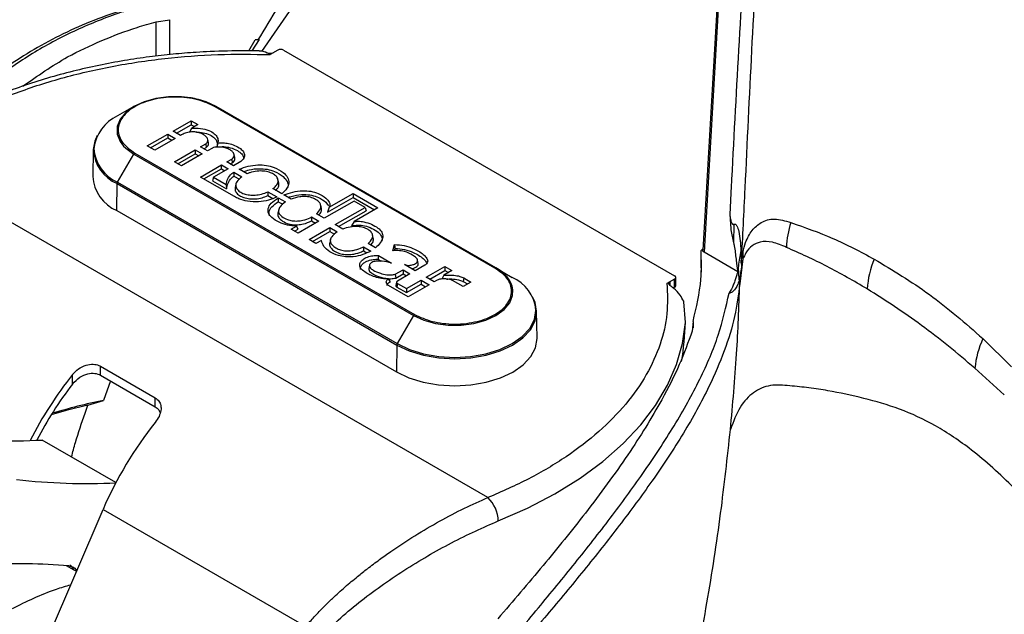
# Model space of a CAD drawing. Header units: millimetres. Extents: x 1 to 419, y 2 to 295.
# Tile 36 of 60: x 158 to 182, y 70 to 85. Entities that reach past the tile are written whole.
import ezdxf

# ---------------------------------------------------------------- set-up
doc = ezdxf.new("R2010")
doc.units = ezdxf.units.MM

msp = doc.modelspace()

# ---------------------------------------------------------------- linework, layer by layer
at = {"color": 7, "linetype": 'Continuous', "lineweight": 25}
for p, q in [((164.3543, 83.77), (169.3667, 91.0343)), ((175.5424, 87.4174), (175.0528, 78.9455)), ((175.5808, 87.4549), (175.0858, 78.8902)), ((161.786, 84.4891), (162.1169, 84.539)), ((161.786, 83.6534), (161.786, 84.4891)), ((162.1169, 83.6911), (162.1169, 84.539)), ((164.0342, 83.7832), (164.1869, 84.0475)), ((164.2829, 84.0556), (164.1088, 83.7823)), ((164.2829, 84.0556), (164.2643, 84.0475)), ((164.2906, 83.78), (163.9425, 83.7844)), ((164.7362, 83.7993), (164.5523, 83.6932)), ((164.8776, 83.7993), (174.3682, 78.3205)), ((161.245, 82.4284), (160.8512, 82.2009)), ((170.009, 78.5072), (163.2208, 82.426)), ((170.034, 78.5097), (163.2458, 82.4284)), ((162.1982, 81.8344), (162.6333, 82.0856)), ((162.2814, 81.7864), (162.6333, 81.9895)), ((162.6333, 82.0856), (162.799, 81.9899)), ((162.6333, 82.0856), (162.6333, 81.9895)), ((162.6333, 81.9895), (162.7158, 81.9419)), ((162.799, 81.9899), (162.6437, 81.9003)), ((161.5698, 81.4728), (162.0708, 81.7621)), ((162.0708, 81.7621), (162.2516, 81.6577)), ((162.0708, 81.7621), (162.0708, 81.666)), ((162.379, 81.73), (162.1982, 81.8344)), ((162.6437, 81.9003), (162.5939, 81.8042)), ((161.653, 81.4248), (162.0708, 81.666)), ((162.2516, 81.6577), (161.7506, 81.3685)), ((162.0708, 81.666), (162.1684, 81.6096)), ((162.8634, 81.4504), (162.9889, 81.5228)), ((162.9889, 81.5228), (163.0015, 81.434)), ((163.0547, 81.5515), (163.0373, 81.6318)), ((163.2841, 81.543), (163.2628, 81.4479)), ((160.2595, 81.3823), (160.2456, 80.734)), ((160.8514, 80.5915), (161.2451, 81.2735)), ((161.2451, 81.2735), (168.0334, 77.3548)), ((161.2701, 81.2999), (168.0584, 77.3812)), ((161.7506, 81.3685), (161.5698, 81.4728)), ((162.2297, 81.0847), (162.7369, 81.3775)), ((162.3129, 81.0367), (162.7369, 81.2815)), ((162.9049, 81.2806), (162.3976, 80.9878)), ((162.7369, 81.3775), (162.9049, 81.2806)), ((162.7369, 81.3775), (162.7369, 81.2815)), ((162.7369, 81.2815), (162.8217, 81.2325)), ((163.0314, 81.3534), (162.8634, 81.4504)), ((162.9466, 81.4023), (163.0015, 81.434)), ((163.1503, 81.422), (163.0314, 81.3534)), ((163.6947, 81.1885), (163.6772, 81.2689)), ((169.8383, 72.9333), (155.5457, 81.1843)), ((162.3976, 80.9878), (162.2297, 81.0847)), ((163.4984, 81.0838), (163.6213, 81.1547)), ((163.6606, 80.9902), (163.4984, 81.0838)), ((163.5816, 81.0357), (163.6337, 81.0658)), ((163.6213, 81.1547), (163.6337, 81.0658)), ((163.8443, 81.0962), (163.6606, 80.9902)), ((162.8638, 80.7186), (163.3711, 81.0114)), ((162.947, 80.6706), (163.3711, 80.9154)), ((163.5332, 80.9178), (163.1749, 80.711)), ((163.3711, 81.0114), (163.5332, 80.9178)), ((163.3711, 80.9154), (163.3711, 81.0114)), ((163.3711, 80.9154), (163.45, 80.8698)), ((163.6722, 80.8376), (163.8677, 80.7247)), ((163.9934, 80.798), (163.8019, 80.9086)), ((160.8312, 79.9034), (160.841, 80.5574)), ((160.841, 80.5574), (167.6293, 76.6386)), ((160.8514, 80.5915), (167.6396, 76.6728)), ((163.6859, 80.2441), (162.8638, 80.7186)), ((163.1749, 80.711), (163.15, 80.6293)), ((163.15, 80.6293), (163.4961, 80.4295)), ((163.1749, 80.711), (163.4819, 80.5338)), ((163.6734, 80.7409), (163.8064, 80.6641)), ((163.7213, 80.5478), (163.7038, 80.4675)), ((164.7602, 80.5761), (164.7427, 80.6565)), ((163.4819, 80.5338), (163.4961, 80.4295)), ((164.4972, 80.3613), (164.7174, 80.2342)), ((164.837, 80.311), (164.621, 80.4357)), ((165.9879, 79.9824), (166.5676, 80.317)), ((166.5676, 80.317), (167.1695, 79.9696)), ((166.5676, 80.317), (166.5676, 80.221)), ((164.4964, 80.2658), (164.6167, 80.1963)), ((164.7513, 80.2146), (164.9241, 80.1149)), ((164.7514, 80.1185), (164.8598, 80.056)), ((165.0632, 80.1805), (164.8869, 80.2822)), ((166.5888, 80.1358), (165.8647, 79.7178)), ((165.9446, 79.8613), (166.5676, 80.221)), ((166.5676, 80.221), (167.0863, 79.9215)), ((166.8557, 79.9816), (166.5888, 80.1358)), ((160.8312, 79.9034), (167.6195, 75.9846)), ((164.7606, 79.9242), (164.7432, 79.8438)), ((165.8647, 79.7178), (165.6783, 79.8254)), ((165.7969, 79.9544), (165.7794, 80.035)), ((165.9879, 79.9824), (165.9446, 79.8613)), ((166.1317, 79.5636), (166.8557, 79.9816)), ((166.2149, 79.5156), (166.8807, 79.9)), ((167.1695, 79.9696), (166.5904, 79.6353)), ((166.8557, 79.9816), (166.8807, 79.9)), ((165.7382, 79.6449), (165.2309, 79.3521)), ((165.5591, 79.6523), (165.655, 79.5969)), ((165.56, 79.7478), (165.7382, 79.6449)), ((166.5904, 79.6353), (166.5266, 79.5312)), ((165.0636, 79.4487), (165.1949, 79.5245)), ((165.2309, 79.3521), (165.0636, 79.4487)), ((165.1468, 79.4007), (165.2355, 79.452)), ((165.2355, 79.452), (165.1949, 79.5245)), ((165.4981, 79.1979), (166.0053, 79.4907)), ((165.5813, 79.1499), (166.0053, 79.3947)), ((166.0053, 79.4907), (166.183, 79.3881)), ((166.0053, 79.4907), (166.0053, 79.3947)), ((166.0053, 79.3947), (166.1171, 79.3301)), ((166.3181, 79.456), (166.1317, 79.5636)), ((175.8067, 79.5711), (175.7986, 79.1243)), ((165.6655, 79.1013), (165.4981, 79.1979)), ((165.7963, 79.1769), (165.6655, 79.1013)), ((166.0155, 79.2011), (165.998, 79.1207)), ((167.0576, 79.2317), (167.0401, 79.3122)), ((166.818, 78.9255), (166.8992, 78.8786)), ((166.8191, 79.0209), (166.9929, 78.9206)), ((167.108, 79), (166.9328, 79.1012)), ((167.5346, 78.9297), (167.5688, 79.0781)), ((167.5714, 78.9303), (167.5842, 78.9859)), ((175.9023, 78.4189), (175.0858, 78.8902)), ((175.9862, 78.6814), (176.0237, 78.8929)), ((167.1738, 78.7201), (167.2501, 78.6761)), ((167.1816, 78.8117), (167.4994, 78.6282)), ((168.1473, 78.6196), (168.1298, 78.7)), ((176.0284, 78.7286), (175.9508, 78.1287)), ((176.0284, 78.7286), (175.9954, 78.5401)), ((166.9649, 78.5788), (166.9474, 78.4984)), ((167.5895, 78.3562), (167.7801, 78.4662)), ((167.7801, 78.4662), (167.9474, 78.3696)), ((167.7801, 78.4662), (167.7801, 78.3701)), ((168.0738, 78.4425), (167.8169, 78.5908)), ((168.3111, 78.5795), (168.0738, 78.4425)), ((168.343, 78.2871), (168.7939, 78.5474)), ((168.4262, 78.239), (168.7939, 78.4513)), ((168.9662, 78.4479), (168.7672, 78.333)), ((168.7939, 78.5474), (168.9662, 78.4479)), ((168.7939, 78.5474), (168.7939, 78.4513)), ((168.7939, 78.4513), (168.883, 78.3999)), ((170.034, 78.5097), (170.4277, 78.2823)), ((167.4763, 78.1767), (167.4267, 78.2443)), ((167.5895, 78.3562), (167.6, 78.2662)), ((167.6, 78.2662), (167.7801, 78.3701)), ((167.6201, 78.1656), (167.6025, 78.085)), ((167.9474, 78.3696), (167.6405, 78.1924)), ((167.7801, 78.3701), (167.8642, 78.3215)), ((167.8604, 78.0087), (168.2165, 78.2143)), ((168.2165, 78.2143), (168.4091, 78.1031)), ((168.2165, 78.2143), (168.2165, 78.1182)), ((168.5354, 78.176), (168.343, 78.2871)), ((168.5882, 78.2065), (168.5354, 78.176)), ((168.7672, 78.333), (168.719, 78.2379)), ((169.2348, 78.0604), (168.9815, 78.2066)), ((169.4227, 78.1688), (169.2348, 78.0604)), ((169.2512, 78.2678), (169.2387, 78.179)), ((169.2387, 78.179), (169.3395, 78.1208)), ((169.2512, 78.2678), (169.4227, 78.1688)), ((174.3682, 78.2389), (174.1844, 78.1328)), ((174.1844, 78.1328), (174.2551, 78.1683)), ((174.2551, 78.1683), (174.2551, 78.0878)), ((174.3682, 78.0429), (174.3682, 78.2389)), ((174.3975, 78.0837), (174.3975, 78.2797)), ((167.9018, 77.8102), (167.4261, 78.0849)), ((167.6409, 78.1355), (167.6284, 78.0466)), ((167.6284, 78.0466), (167.8604, 77.9127)), ((167.6409, 78.1355), (167.8604, 78.0087)), ((167.8604, 77.9127), (168.2165, 78.1182)), ((167.8604, 78.0087), (167.8604, 77.9127)), ((168.4091, 78.1031), (167.9018, 77.8102)), ((168.2165, 78.1182), (168.3259, 78.055)), ((174.3682, 78.0429), (174.3359, 78.0243)), ((174.5961, 77.6859), (174.5925, 77.7012)), ((174.6349, 77.1879), (174.5961, 77.6859)), ((171.0335, 76.8153), (171.0197, 77.4635)), ((168.0334, 77.3548), (167.6396, 76.6728)), ((174.8165, 77.2077), (174.7966, 76.9782)), ((174.8165, 77.2077), (174.8165, 77.0558)), ((181.8542, 76.7938), (182.5506, 76.1083)), ((167.6293, 76.6386), (167.6195, 75.9846)), ((160.4353, 76.1234), (161.7646, 75.356)), ((160.4353, 75.9069), (160.4353, 76.1234)), ((182.3722, 75.4295), (181.6602, 76.0753)), ((159.7564, 75.6914), (159.7564, 75.9202)), ((160.4353, 75.9069), (161.7646, 75.1395)), ((160.6774, 75.7671), (160.5072, 75.2952)), ((160.1299, 75.1799), (160.5072, 75.2952)), ((161.7646, 75.1395), (161.7646, 75.356)), ((160.8102, 73.2991), (159.0213, 74.3318)), ((157.5018, 65.6724), (160.4979, 72.6452)), ((160.4979, 72.6452), (165.4172, 69.8053)), ((159.6047, 71.2845), (159.7906, 71.1772)), ((159.7906, 71.1772), (159.8554, 71.1498))]:
    msp.add_line(p, q, dxfattribs=at)
at = {"color": 7, "linetype": 'Continuous', "lineweight": 25, "flags": 128}
for points in [[(162.2464, 82.6676), (162.0871, 82.6625), (161.7782, 82.6218), (161.4928, 82.5425), (161.2451, 82.4284), (161.0476, 82.2855), (160.9102, 82.1207), (160.8397, 81.9424), (160.8397, 81.7595), (160.9102, 81.5813), (160.9961, 81.4679)], [(163.2458, 82.4284), (162.9981, 82.5425), (162.8166, 82.5981)], [(160.358, 81.725), (160.2975, 81.5918), (160.2595, 81.3829)], [(160.9961, 81.4679), (161.0476, 81.4165), (161.2451, 81.2735)], [(168.0334, 77.3548), (168.281, 77.2407), (168.5665, 77.1614), (168.8753, 77.1207), (169.1921, 77.1207), (169.5009, 77.1614), (169.7863, 77.2407), (170.034, 77.3548), (170.2315, 77.4977), (170.3689, 77.6625), (170.4394, 77.8408), (170.446, 77.9788)], [(171.0197, 77.4632), (170.9817, 77.6731), (170.9211, 77.8063)], [(167.6293, 76.6386), (167.9302, 76.496), (168.2736, 76.3901), (168.6462, 76.3248), (169.0337, 76.3028), (169.4212, 76.3248), (169.7937, 76.3901), (170.1371, 76.496), (170.4381, 76.6386), (170.6851, 76.8124), (170.8686, 77.0106), (170.9817, 77.2257), (171.0198, 77.4494), (171.0197, 77.4632)], [(167.6396, 76.6728), (167.9384, 76.5312), (168.2792, 76.426), (168.6491, 76.3613), (169.0337, 76.3394), (169.4183, 76.3613), (169.7881, 76.426), (170.129, 76.5312), (170.4277, 76.6728), (170.6729, 76.8452), (170.8551, 77.042), (170.9673, 77.2555), (171.0052, 77.4775), (171.0051, 77.4905)], [(170.0912, 72.3662), (170.8018, 72.6807), (171.4645, 73.0283), (172.0744, 73.4068), (172.6274, 73.8134), (173.1196, 74.2452), (173.5475, 74.6993), (173.9081, 75.1724), (174.1989, 75.6613), (174.4179, 76.1626), (174.5636, 76.6726), (174.6349, 77.1879)], [(167.6195, 75.9846), (167.9223, 75.8411), (168.2678, 75.7345), (168.6427, 75.6687), (169.0326, 75.6464), (169.4225, 75.6685), (169.7975, 75.734), (170.1432, 75.8404), (170.4463, 75.9837), (170.6952, 76.1584), (170.8804, 76.3577), (170.9946, 76.574), (171.0337, 76.7991), (171.0335, 76.8153)], [(160.1299, 75.1799), (159.6021, 75.0455), (159.237, 74.9408)]]:
    msp.add_lwpolyline(points, dxfattribs=at)
at = {"color": 7, "linetype": 'Continuous', "lineweight": 25}
for centre, radius, start, end in [((164.2241, 65.3394), 18.7081, 89.87676, 90.1138), ((164.8069, 83.6629), 0.1537, 62.60967, 117.39033), ((163.2354, 82.4055), 0.0251, 65.68605, 125.61817), ((161.2647, 81.293), 0.9976, 114.48645, 173.16042), ((161.2308, 81.4496), 0.9736, 183.92851, 246.40214), ((161.238, 81.4769), 0.9661, 183.85849, 246.40843), ((161.3083, 81.2387), 0.0721, 121.95467, 151.14439), ((161.2238, 80.8019), 0.9806, 183.97137, 246.39828), ((160.9137, 80.554), 0.0727, 148.93442, 177.32698), ((179.2798, 78.9388), 2.1951, 162.09191, 178.1527), ((177.5288, 78.8531), 1.5056, 178.48317, 184.74386), ((177.1103, 78.6839), 1.1242, 180.13027, 187.35217), ((181.2222, 77.8739), 2.1807, 157.00214, 176.64843), ((170.0236, 78.4868), 0.0251, 65.68605, 125.61817), ((169.7432, 77.8587), 0.713, 9.69573, 65.9323), ((170.0151, 77.3751), 0.9967, 6.64993, 65.54158), ((174.3527, 78.2797), 0.0437, 290.78342, 69.21658), ((174.3475, 78.0887), 0.0503, 294.37466, 354.3052), ((168.0965, 77.3199), 0.0721, 121.95467, 151.14439), ((183.7726, 75.8902), 2.1205, 154.77886, 174.99223), ((167.7019, 76.6352), 0.0727, 148.93442, 177.32698), ((166.9983, 70.1486), 9.2605, 141.44591, 153.22549), ((166.7854, 70.2713), 8.8761, 142.36345, 152.81893), ((163.7404, 59.8674), 15.7629, 101.83637, 106.50659), ((169.0249, 68.9771), 9.2824, 141.45777, 156.72366), ((158.282, 88.6101), 14.2974, 263.24642, 272.96395), ((160.078, 87.5733), 14.2974, 263.24642, 272.96395), ((169.283, 72.3458), 0.8084, 1.44102, 46.61413), ((158.3232, 52.0601), 19.267, 86.01055, 91.98443), ((159.5637, 71.0791), 0.2472, 23.37889, 59.12051)]:
    msp.add_arc(centre, radius, start, end, dxfattribs=at)
for centre, major_axis, ratio, start_param, end_param in [((164.2241, 101.0838), (8.4136, 24.3719), 0.2778358, 4.0384441, 4.0834924), ((179.6978, 62.4364), (2.1768, 19.0708), 0.6036338, 0.5944189, 0.5984302), ((164.2241, 101.0838), (-7.9623, 33.2546), 0.2194204, 3.9109488, 3.9321777), ((163.9425, 74.4685), (9.4499, 7.0504), 0.7118719, 5.656904, 5.7571372)]:
    msp.add_ellipse(centre, major_axis=major_axis, ratio=ratio, start_param=start_param, end_param=end_param, dxfattribs=at)
for points, knots in [([(201.0686, 52.2288), (200.8958, 52.4206), (200.0233, 53.3885), (198.6843, 54.8712), (197.1386, 56.6302), (195.9502, 58.046), (194.8743, 59.4032), (193.8796, 60.7613), (192.8761, 62.2258), (191.8971, 63.7573), (190.9387, 65.3736), (190.0331, 67.0245), (189.1806, 68.7094), (188.3818, 70.4274), (187.6371, 72.1777), (186.9476, 73.9579), (186.3368, 75.6969), (185.8, 77.4004), (185.3928, 78.8794), (185.0943, 80.0988), (184.894, 81.1091), (184.7043, 82.0687), (184.4974, 82.9639), (184.2741, 83.7399), (184.0172, 84.4417), (183.721, 85.0969), (183.3683, 85.7421), (182.9588, 86.3593), (182.5072, 86.9267), (182.0138, 87.438), (181.5822, 87.8246), (181.3017, 88.0203), (181.2123, 88.0828)], [0, 0, 0, 0, 0.0182762, 0.0922426, 0.1420131, 0.1862412, 0.2259246, 0.2683467, 0.309812, 0.3555448, 0.4013283, 0.4471552, 0.4930143, 0.5388944, 0.5847846, 0.6306707, 0.6765321, 0.7166616, 0.7591198, 0.7864077, 0.809216, 0.8332095, 0.8542041, 0.8721479, 0.8882366, 0.9045904, 0.9225062, 0.9402373, 0.9577379, 0.9749962, 0.9920245, 1, 1, 1, 1]), ([(175.715, 79.7615), (175.727, 79.9931), (175.7969, 81.3413), (175.9244, 83.8061), (176.0646, 86.0363), (176.1346, 87.1514)], [0, 0, 0, 0, 0.0939633, 0.5469784, 1, 1, 1, 1]), ([(176.4204, 87.1353), (176.3575, 86.0214), (176.2316, 83.7932), (176.1017, 80.9739), (176.0159, 79.2702), (175.9862, 78.6814)], [0, 0, 0, 0, 0.3954425, 0.7910482, 1, 1, 1, 1]), ([(201.1374, 51.3149), (201.1374, 51.3149), (200.4555, 52.1347), (199.084, 53.7786), (197.0559, 56.2656), (195.1083, 58.7824), (193.2946, 61.3468), (191.6519, 63.9577), (190.148, 66.6048), (188.7791, 69.2773), (187.5203, 72.0004), (186.3439, 74.78), (185.4799, 77.1081), (184.955, 78.9702), (184.6394, 80.2771), (184.3083, 81.5566), (183.9159, 82.7683), (183.3892, 83.8954), (182.6859, 84.8835), (181.82, 85.726), (180.8153, 86.3779), (179.6821, 86.8237), (178.4486, 87.0781), (177.3563, 87.1633), (176.6604, 87.1425), (176.4204, 87.1353)], [0, 0, 0, 0, 0.00000017, 0.06440234, 0.1288183, 0.19320626, 0.25757027, 0.32260702, 0.38767605, 0.45275745, 0.51781108, 0.58508327, 0.65233997, 0.68095634, 0.70964489, 0.73829232, 0.76682657, 0.79531326, 0.82668711, 0.85814497, 0.88951663, 0.92080792, 0.95218191, 0.98351434, 1, 1, 1, 1]), ([(163.0988, 85.2359), (163.017, 85.227), (162.6619, 85.1885), (162.0411, 85.0655), (161.2429, 84.8648), (160.4645, 84.6046), (159.7125, 84.2909), (158.9937, 83.9238), (158.3133, 83.5065), (157.679, 83.0397), (157.1267, 82.5717), (156.8053, 82.2418), (156.6646, 82.0974)], [0, 0, 0, 0, 0.0334242, 0.1449998, 0.2569562, 0.3688503, 0.4802968, 0.5909915, 0.7007206, 0.8093049, 0.91652, 1, 1, 1, 1]), ([(163.0536, 85.1962), (162.4981, 85.1013), (161.5616, 84.9413), (160.3064, 84.502), (159.2659, 84.0184), (158.2451, 83.3872), (157.462, 82.7926), (157.0484, 82.3594), (156.9366, 82.2424)], [0, 0, 0, 0, 0.2411953, 0.4066555, 0.5726508, 0.7381232, 0.9292666, 1, 1, 1, 1]), ([(158.5519, 82.9268), (158.9064, 83.1745), (159.5102, 83.5965), (160.4596, 84.0409), (161.1827, 84.3158), (161.6323, 84.4449), (161.786, 84.4891)], [0, 0, 0, 0, 0.3606215, 0.6143861, 0.8681497, 1, 1, 1, 1]), ([(163.9425, 83.7844), (163.6604, 83.7808), (163.2647, 83.7758), (162.6832, 83.7425), (162.1904, 83.7027), (161.6087, 83.6365), (161.0063, 83.5469), (160.387, 83.4313), (159.7628, 83.2892), (159.1418, 83.1204), (158.5307, 82.9251), (157.9354, 82.7039), (157.3605, 82.4574), (156.8107, 82.1864), (156.2884, 81.8923), (155.8014, 81.5741), (155.4612, 81.3301), (155.2965, 81.187), (155.2694, 81.1634)], [0, 0, 0, 0, 0.083711, 0.1174493, 0.1733952, 0.2313161, 0.2932795, 0.3577503, 0.4241105, 0.4918707, 0.5606883, 0.6303161, 0.7005746, 0.771334, 0.8425018, 0.9140144, 0.9858303, 1, 1, 1, 1]), ([(155.5457, 81.1843), (155.801, 81.3791), (156.3181, 81.7734), (157.2569, 82.2934), (158.3112, 82.752), (159.4712, 83.13), (160.7057, 83.419), (161.9836, 83.61), (163.2729, 83.7107), (164.1293, 83.699), (164.5523, 83.6932)], [0, 0, 0, 0, 0.1214479, 0.2458902, 0.3724121, 0.5, 0.6275879, 0.7541098, 0.8785521, 1, 1, 1, 1]), ([(164.4816, 83.7299), (164.4299, 83.7524), (164.3623, 83.7817), (164.3041, 83.7767), (164.2905, 83.7755)], [0, 0, 0, 0, 0.7666009, 1, 1, 1, 1]), ([(164.6231, 83.7288), (164.6145, 83.7257), (164.5973, 83.7194), (164.5643, 83.7149), (164.5306, 83.7159), (164.5018, 83.7216), (164.4875, 83.7275), (164.4816, 83.7299)], [0, 0, 0, 0, 0.2122081, 0.4243868, 0.6372097, 0.8505412, 1, 1, 1, 1]), ([(163.2208, 82.426), (163.085, 82.4893), (162.8763, 82.5867), (162.5275, 82.6476), (162.2456, 82.665), (161.9627, 82.6479), (161.6178, 82.5848), (161.2466, 82.4396), (160.995, 82.2253), (160.8857, 82.0262), (160.8561, 81.8628), (160.8863, 81.7001), (160.9918, 81.4988), (161.1605, 81.3783), (161.2701, 81.2999)], [0, 0, 0, 0, 0.1197284, 0.1841803, 0.25, 0.3158197, 0.3802716, 0.5, 0.6197284, 0.6841803, 0.75, 0.8158197, 0.8802716, 1, 1, 1, 1]), ([(162.8126, 82.5976), (162.7806, 82.606), (162.6962, 82.6282), (162.5073, 82.6585), (162.3477, 82.6645), (162.2455, 82.6684)], [0, 0, 0, 0, 0.1799681, 0.4748952, 1, 1, 1, 1]), ([(162.9889, 81.5228), (163.0016, 81.5325), (163.0294, 81.5537), (163.044, 81.6006), (163.0348, 81.6553), (162.9901, 81.7137), (162.9116, 81.7659), (162.8089, 81.8025), (162.6952, 81.8194), (162.5762, 81.8098), (162.4674, 81.7779), (162.4063, 81.7448), (162.379, 81.73)], [0, 0, 0, 0, 0.0587587, 0.1291111, 0.2266957, 0.3255503, 0.436993, 0.56104, 0.661763, 0.7630099, 0.8943749, 1, 1, 1, 1]), ([(162.6437, 81.9003), (162.7173, 81.9023), (162.8648, 81.9064), (163.0631, 81.8561), (163.2042, 81.7765), (163.2779, 81.6804), (163.2953, 81.6007), (163.2864, 81.555), (163.2841, 81.543)], [0, 0, 0, 0, 0.2107853, 0.422568, 0.604711, 0.7695894, 0.9397037, 1, 1, 1, 1]), ([(162.7619, 81.8062), (162.7879, 81.8072), (162.875, 81.8106), (163.0166, 81.7757), (163.1603, 81.7116), (163.2454, 81.6224), (163.2773, 81.5435), (163.2693, 81.4974), (163.2667, 81.4828)], [0, 0, 0, 0, 0.0906471, 0.3044199, 0.518571, 0.7190468, 0.9110983, 1, 1, 1, 1]), ([(163.0015, 81.434), (163.0142, 81.4435), (163.043, 81.4648), (163.0608, 81.5069), (163.0544, 81.5366), (163.0511, 81.5513)], [0, 0, 0, 0, 0.2860841, 0.6441259, 1, 1, 1, 1]), ([(163.2841, 81.543), (163.3251, 81.5464), (163.4122, 81.5535), (163.5537, 81.5344), (163.701, 81.4875), (163.8285, 81.4184), (163.9149, 81.3317), (163.9368, 81.2418), (163.913, 81.1592), (163.8653, 81.1154), (163.8443, 81.0962)], [0, 0, 0, 0, 0.1025713, 0.217839, 0.3542965, 0.5182676, 0.6478956, 0.7780539, 0.9027382, 1, 1, 1, 1]), ([(163.6213, 81.1547), (163.6342, 81.1641), (163.6641, 81.1859), (163.6812, 81.2298), (163.6791, 81.2807), (163.6458, 81.3325), (163.5801, 81.3815), (163.4824, 81.4231), (163.3653, 81.4468), (163.2585, 81.4482), (163.1891, 81.4371), (163.1596, 81.4256), (163.1503, 81.422)], [0, 0, 0, 0, 0.0692401, 0.1597357, 0.253536, 0.3625241, 0.4738043, 0.6087024, 0.7642275, 0.8812804, 0.9623382, 1, 1, 1, 1]), ([(163.2628, 81.4479), (163.3183, 81.4532), (163.4275, 81.4636), (163.6041, 81.4304), (163.7551, 81.3677), (163.8647, 81.2868), (163.9108, 81.218), (163.9069, 81.1807), (163.9059, 81.1709)], [0, 0, 0, 0, 0.1830324, 0.3604134, 0.5952049, 0.7875962, 0.9437686, 1, 1, 1, 1]), ([(163.6337, 81.0658), (163.6468, 81.0751), (163.6776, 81.0972), (163.6985, 81.1409), (163.6954, 81.1728), (163.6939, 81.1885)], [0, 0, 0, 0, 0.2714546, 0.6424009, 1, 1, 1, 1]), ([(163.8019, 80.9086), (163.8711, 80.9345), (164.0098, 80.9863), (164.2411, 81.018), (164.4645, 81.009), (164.6825, 80.9468), (164.864, 80.845), (164.9892, 80.7112), (165.0159, 80.5745), (164.9706, 80.4344), (164.8835, 80.3539), (164.837, 80.311)], [0, 0, 0, 0, 0.1133377, 0.2270637, 0.3219192, 0.4171111, 0.5567809, 0.6654749, 0.774606, 0.8798241, 1, 1, 1, 1]), ([(163.4819, 80.5338), (163.4926, 80.5806), (163.514, 80.6745), (163.5894, 80.7776), (163.6565, 80.8262), (163.6722, 80.8376)], [0, 0, 0, 0, 0.4318746, 0.8665462, 1, 1, 1, 1]), ([(163.6722, 80.8376), (163.6724, 80.8215), (163.6727, 80.7893), (163.6731, 80.757), (163.6734, 80.7409)], [0, 0, 0, 0, 0.4999978, 1, 1, 1, 1]), ([(163.9046, 80.8493), (163.9506, 80.8652), (164.0675, 80.9057), (164.2706, 80.9271), (164.4858, 80.9127), (164.6911, 80.8474), (164.8652, 80.7468), (164.9739, 80.6152), (165.0009, 80.516), (164.9792, 80.4647), (164.9755, 80.4559)], [0, 0, 0, 0, 0.1001187, 0.2547074, 0.3770951, 0.499698, 0.6874594, 0.8287782, 0.9704912, 1, 1, 1, 1]), ([(164.621, 80.4357), (164.656, 80.4648), (164.7258, 80.523), (164.757, 80.626), (164.7248, 80.7199), (164.6425, 80.7903), (164.5284, 80.838), (164.3913, 80.8673), (164.2241, 80.8656), (164.0895, 80.8357), (164.0158, 80.8068), (163.9934, 80.798)], [0, 0, 0, 0, 0.1334874, 0.2665664, 0.384687, 0.4895, 0.5811594, 0.6905469, 0.8043319, 0.9407078, 1, 1, 1, 1]), ([(163.4961, 80.4295), (163.505, 80.4763), (163.5227, 80.5703), (163.5912, 80.6765), (163.6567, 80.7278), (163.6734, 80.7409)], [0, 0, 0, 0, 0.425103, 0.8533885, 1, 1, 1, 1]), ([(163.8677, 80.7247), (163.819, 80.6854), (163.7411, 80.6226), (163.709, 80.5169), (163.7352, 80.4322), (163.8084, 80.3599), (163.9168, 80.3073), (164.0483, 80.2787), (164.1947, 80.2759), (164.3541, 80.2991), (164.4468, 80.3394), (164.4972, 80.3613)], [0, 0, 0, 0, 0.1714719, 0.2740483, 0.3770085, 0.4750439, 0.569273, 0.6659609, 0.7610613, 0.8701294, 1, 1, 1, 1]), ([(164.6862, 80.3981), (164.704, 80.4149), (164.7546, 80.4627), (164.7776, 80.5288), (164.7584, 80.5697), (164.7557, 80.5755)], [0, 0, 0, 0, 0.3183409, 0.9042013, 1, 1, 1, 1]), ([(163.7099, 80.4669), (163.7058, 80.4547), (163.6917, 80.4134), (163.7231, 80.3423), (163.7993, 80.2683), (163.9145, 80.2144), (164.0524, 80.1861), (164.2055, 80.1845), (164.3615, 80.209), (164.4512, 80.2468), (164.4964, 80.2658)], [0, 0, 0, 0, 0.0570217, 0.1932863, 0.3241825, 0.4499676, 0.5790741, 0.7064797, 0.8523661, 1, 1, 1, 1]), ([(164.4972, 80.3613), (164.4971, 80.3454), (164.4968, 80.3135), (164.4965, 80.2817), (164.4964, 80.2658)], [0, 0, 0, 0, 0.4999989, 1, 1, 1, 1]), ([(164.8869, 80.2822), (164.9563, 80.3075), (165.0957, 80.3583), (165.3244, 80.3912), (165.5424, 80.3779), (165.7434, 80.3169), (165.8942, 80.2219), (165.9845, 80.1236), (166.0139, 80.0445), (165.9963, 80.0023), (165.9879, 79.9824)], [0, 0, 0, 0, 0.1562107, 0.3137926, 0.4399578, 0.5666258, 0.7392169, 0.8579402, 0.9328387, 1, 1, 1, 1]), ([(164.7174, 80.2342), (164.6509, 80.2056), (164.518, 80.1482), (164.2671, 80.1096), (164.0133, 80.1195), (163.8142, 80.175), (163.7215, 80.2249), (163.6859, 80.2441)], [0, 0, 0, 0, 0.2166621, 0.4331965, 0.6673408, 0.872016, 1, 1, 1, 1]), ([(165.1949, 79.5245), (165.119, 79.5311), (164.9674, 79.5443), (164.7577, 79.6183), (164.5969, 79.717), (164.5044, 79.8368), (164.4966, 79.9606), (164.5732, 80.0958), (164.6874, 80.172), (164.7513, 80.2146)], [0, 0, 0, 0, 0.1389574, 0.2774748, 0.4394392, 0.5613731, 0.6840241, 0.8231349, 1, 1, 1, 1]), ([(164.5313, 79.7897), (164.5267, 79.818), (164.515, 79.8894), (164.5914, 80.0081), (164.6954, 80.0798), (164.7514, 80.1185)], [0, 0, 0, 0, 0.23159, 0.5858224, 1, 1, 1, 1]), ([(164.7513, 80.2146), (164.7513, 80.1986), (164.7514, 80.1666), (164.7514, 80.1345), (164.7514, 80.1185)], [0, 0, 0, 0, 0.4999996, 1, 1, 1, 1]), ([(164.9241, 80.1149), (164.8741, 80.0766), (164.7938, 80.015), (164.7498, 79.9111), (164.7642, 79.8269), (164.8429, 79.7478), (164.9511, 79.6873), (165.0874, 79.6517), (165.2186, 79.6474), (165.3733, 79.6684), (165.484, 79.7105), (165.5486, 79.7422), (165.56, 79.7478)], [0, 0, 0, 0, 0.1638896, 0.2630365, 0.3628848, 0.4479448, 0.5734222, 0.6571955, 0.7409548, 0.8308582, 0.9700032, 1, 1, 1, 1]), ([(164.9905, 80.2224), (165.0363, 80.2381), (165.1534, 80.2782), (165.3545, 80.2999), (165.5643, 80.2813), (165.7523, 80.2162), (165.8949, 80.1256), (165.9504, 80.0489), (165.971, 80.0205)], [0, 0, 0, 0, 0.1311807, 0.3353976, 0.4902564, 0.6456205, 0.8684806, 1, 1, 1, 1]), ([(165.6783, 79.8254), (165.7187, 79.8677), (165.7827, 79.9349), (165.7859, 80.0355), (165.7492, 80.1134), (165.6605, 80.1786), (165.5404, 80.2323), (165.3995, 80.2488), (165.2336, 80.2368), (165.1306, 80.2027), (165.0632, 80.1805)], [0, 0, 0, 0, 0.1885145, 0.2990875, 0.3904595, 0.5039073, 0.6223677, 0.7313231, 0.824022, 1, 1, 1, 1]), ([(164.7473, 79.8433), (164.7446, 79.837), (164.7297, 79.8016), (164.7519, 79.7376), (164.832, 79.6572), (164.9459, 79.595), (165.0883, 79.5593), (165.2254, 79.5558), (165.3939, 79.5793), (165.4956, 79.6242), (165.5591, 79.6523)], [0, 0, 0, 0, 0.0292161, 0.1629577, 0.2770273, 0.4450706, 0.5587521, 0.6723535, 0.7952308, 1, 1, 1, 1]), ([(165.7342, 79.7931), (165.7592, 79.8206), (165.8053, 79.8713), (165.7981, 79.9283), (165.7948, 79.9544)], [0, 0, 0, 0, 0.5415845, 1, 1, 1, 1]), ([(165.56, 79.7478), (165.5599, 79.7318), (165.5596, 79.7), (165.5593, 79.6682), (165.5591, 79.6523)], [0, 0, 0, 0, 0.4999998, 1, 1, 1, 1]), ([(166.5904, 79.6353), (166.6237, 79.6392), (166.7035, 79.6485), (166.8541, 79.6286), (167.0203, 79.5731), (167.1733, 79.4875), (167.2738, 79.3794), (167.2999, 79.2516), (167.2385, 79.1195), (167.151, 79.0394), (167.108, 79)], [0, 0, 0, 0, 0.0645281, 0.1546197, 0.2874365, 0.4289818, 0.5574136, 0.6864303, 0.8460871, 1, 1, 1, 1]), ([(175.715, 79.7615), (175.715, 79.7602), (175.7163, 79.7263), (175.7212, 79.6166), (175.7358, 79.4021), (175.7755, 79.2265), (175.7986, 79.1243)], [0, 0, 0, 0, 0.0061862, 0.1574754, 0.5098722, 1, 1, 1, 1]), ([(175.715, 79.7615), (175.7187, 79.7383), (175.7249, 79.6997), (175.7366, 79.6517), (175.7483, 79.6169), (175.7596, 79.5931), (175.772, 79.5776), (175.7818, 79.5704), (175.7916, 79.5676), (175.7999, 79.5683), (175.8047, 79.5703), (175.8067, 79.5711)], [0, 0, 0, 0, 0.303356, 0.5023434, 0.6365405, 0.7771887, 0.8407615, 0.8941211, 0.9331304, 0.9722109, 1, 1, 1, 1]), ([(176.0237, 78.8929), (176.0456, 78.9731), (176.1026, 79.1817), (176.2462, 79.4378), (176.4774, 79.6416), (176.7895, 79.7311), (177.0556, 79.6534), (177.1911, 79.6138)], [0, 0, 0, 0, 0.1214685, 0.3159849, 0.5156002, 0.7533374, 1, 1, 1, 1]), ([(177.1911, 79.6138), (177.5319, 79.4949), (178.2142, 79.2569), (178.881, 78.903), (179.2148, 78.7259)], [0, 0, 0, 0, 0.499449, 1, 1, 1, 1]), ([(166.183, 79.3881), (166.1319, 79.3505), (166.0521, 79.2919), (166.0054, 79.1931), (166.0192, 79.1143), (166.0779, 79.0408), (166.1691, 78.9794), (166.292, 78.9367), (166.4298, 78.9211), (166.5897, 78.9347), (166.7193, 78.9748), (166.7953, 79.0099), (166.8191, 79.0209)], [0, 0, 0, 0, 0.1635515, 0.2547934, 0.3465888, 0.4313163, 0.5309297, 0.6217868, 0.7126714, 0.8054443, 0.9391305, 1, 1, 1, 1]), ([(166.9328, 79.1012), (166.9745, 79.1432), (167.039, 79.2082), (167.0483, 79.3101), (167.0108, 79.3848), (166.9289, 79.4478), (166.8184, 79.4967), (166.6798, 79.5193), (166.5178, 79.5141), (166.3995, 79.4844), (166.3302, 79.4603), (166.3181, 79.456)], [0, 0, 0, 0, 0.1891449, 0.2925901, 0.3965032, 0.4915372, 0.6009511, 0.7103056, 0.8142843, 0.9674141, 1, 1, 1, 1]), ([(166.5266, 79.5312), (166.5778, 79.5408), (166.6811, 79.5603), (166.8602, 79.5354), (167.0303, 79.4739), (167.1797, 79.3851), (167.2606, 79.2773), (167.2837, 79.1976), (167.2636, 79.1597), (167.2622, 79.1571)], [0, 0, 0, 0, 0.1375196, 0.2775269, 0.4598574, 0.6569864, 0.8218881, 0.9875145, 1, 1, 1, 1]), ([(175.8067, 79.5711), (175.8097, 79.5723), (175.8157, 79.5747), (175.8253, 79.5756), (175.8349, 79.5741), (175.8481, 79.5684), (175.8636, 79.5544), (175.9, 79.5009), (175.9367, 79.3687), (175.9668, 79.1682), (175.9746, 79.0116), (175.9786, 78.9329)], [0, 0, 0, 0, 0.013795, 0.0268698, 0.0399642, 0.0538573, 0.0861871, 0.1258905, 0.3270513, 0.6620249, 1, 1, 1, 1]), ([(166.9929, 78.9206), (166.931, 78.8895), (166.8067, 78.827), (166.5917, 78.7777), (166.383, 78.7738), (166.1823, 78.814), (165.9925, 78.8991), (165.8445, 79.0279), (165.8122, 79.1279), (165.7963, 79.1769)], [0, 0, 0, 0, 0.1493156, 0.2998538, 0.4118451, 0.5238792, 0.680699, 0.8436399, 1, 1, 1, 1]), ([(166.0013, 79.1203), (165.9992, 79.1155), (165.9852, 79.0842), (166.0071, 79.0242), (166.0678, 78.9485), (166.1667, 78.8853), (166.297, 78.8431), (166.441, 78.829), (166.6083, 78.8458), (166.7319, 78.8862), (166.8029, 78.9186), (166.818, 78.9255)], [0, 0, 0, 0, 0.02186219, 0.14476996, 0.26038609, 0.3958303, 0.51803207, 0.64019371, 0.76584782, 0.95005357, 1, 1, 1, 1]), ([(166.9903, 79.068), (167.0161, 79.0954), (167.0644, 79.1467), (167.0595, 79.2047), (167.0572, 79.2318)], [0, 0, 0, 0, 0.53506757, 1, 1, 1, 1]), ([(175.7986, 79.1243), (175.805, 79.0985), (175.824, 79.0208), (175.8389, 78.9139), (175.8515, 78.8069), (175.8587, 78.7399), (175.866, 78.673), (175.8737, 78.6062), (175.8828, 78.5396), (175.8924, 78.4771), (175.8985, 78.4414), (175.9023, 78.4189)], [0, 0, 0, 0, 0.1130523, 0.3392108, 0.4521427, 0.5650679, 0.6215303, 0.734459, 0.8473939, 0.9038576, 1, 1, 1, 1]), ([(177.0859, 79.0096), (176.9694, 79.0595), (176.7342, 79.1602), (176.458, 79.1567), (176.2449, 79.0593), (176.1081, 78.9113), (176.0506, 78.7796), (176.0284, 78.7286)], [0, 0, 0, 0, 0.2374854, 0.4796615, 0.6752438, 0.874216, 1, 1, 1, 1]), ([(166.8191, 79.0209), (166.819, 79.005), (166.8186, 78.9732), (166.8182, 78.9414), (166.818, 78.9255)], [0, 0, 0, 0, 0.4999997, 1, 1, 1, 1]), ([(167.8169, 78.5908), (167.8351, 78.5851), (167.8693, 78.5744), (167.927, 78.5708), (167.9922, 78.58), (168.0545, 78.6011), (168.1075, 78.6333), (168.1329, 78.6692), (168.1308, 78.711), (168.0947, 78.7659), (167.9919, 78.8376), (167.8443, 78.9087), (167.6695, 78.9353), (167.5735, 78.9313), (167.5346, 78.9297)], [0, 0, 0, 0, 0.05032, 0.0945522, 0.1386762, 0.2129235, 0.2686935, 0.3248196, 0.3725186, 0.4432512, 0.5698092, 0.7643996, 0.9047683, 1, 1, 1, 1]), ([(167.5688, 79.0781), (167.6493, 79.0722), (167.8099, 79.0605), (168.0593, 78.9787), (168.2375, 78.8737), (168.347, 78.7646), (168.3853, 78.6936), (168.3719, 78.633), (168.3424, 78.5989), (168.3173, 78.5834), (168.3111, 78.5795)], [0, 0, 0, 0, 0.1813704, 0.3620746, 0.6352487, 0.7445947, 0.8550733, 0.9170827, 0.9793509, 1, 1, 1, 1]), ([(167.5688, 79.0781), (167.5714, 79.0627), (167.5765, 79.032), (167.5816, 79.0013), (167.5842, 78.9859)], [0, 0, 0, 0, 0.4999992, 1, 1, 1, 1]), ([(167.5842, 78.9859), (167.6635, 78.9791), (167.8218, 78.9653), (168.0653, 78.8811), (168.23, 78.7787), (168.3296, 78.6811), (168.3466, 78.6389), (168.3545, 78.6195)], [0, 0, 0, 0, 0.2252674, 0.4497067, 0.7883904, 0.9024852, 1, 1, 1, 1]), ([(174.8165, 77.2077), (174.8984, 77.5539), (175.0397, 78.1509), (175.0196, 78.7019), (175.0112, 78.9333)], [0, 0, 0, 0, 0.580015, 1, 1, 1, 1]), ([(175.0858, 78.8902), (175.0781, 78.896), (175.0627, 78.9074), (175.0527, 78.9273), (175.0539, 78.9402), (175.0543, 78.9454)], [0, 0, 0, 0, 0.3734229, 0.7449391, 1, 1, 1, 1]), ([(175.9786, 78.931), (175.9802, 78.863), (175.9823, 78.7768), (175.9821, 78.6827), (175.9821, 78.6541), (175.9822, 78.6428), (175.9823, 78.6395), (175.9824, 78.6379), (175.9826, 78.637), (175.9826, 78.6368), (175.9828, 78.6368), (175.9829, 78.6372), (175.9831, 78.6384), (175.9836, 78.6433), (175.9847, 78.658), (175.9856, 78.6717), (175.9862, 78.6814)], [0, 0, 0, 0, 0.5924898, 0.7494535, 0.827988, 0.8476296, 0.8548586, 0.862398, 0.8651689, 0.8679666, 0.870004, 0.8720369, 0.8753509, 0.8838422, 0.9174965, 1, 1, 1, 1]), ([(179.0452, 78.0013), (178.7208, 78.1898), (178.0716, 78.567), (177.4146, 78.862), (177.0859, 79.0096)], [0, 0, 0, 0, 0.49967605, 1, 1, 1, 1]), ([(167.4267, 78.2443), (167.3853, 78.2434), (167.2834, 78.2413), (167.0863, 78.2886), (166.908, 78.3697), (166.7764, 78.4646), (166.7232, 78.5445), (166.7246, 78.6191), (166.7714, 78.6883), (166.8527, 78.7508), (166.9706, 78.7985), (167.0898, 78.8133), (167.1581, 78.8121), (167.1816, 78.8117)], [0, 0, 0, 0, 0.0740434, 0.1820149, 0.3741155, 0.4786248, 0.5572278, 0.6363126, 0.7050423, 0.7855953, 0.8770345, 0.957682, 1, 1, 1, 1]), ([(166.748, 78.4752), (166.7463, 78.4976), (166.743, 78.5412), (166.7912, 78.6052), (166.8699, 78.6645), (166.9849, 78.709), (167.0948, 78.7212), (167.1554, 78.7204), (167.1738, 78.7201)], [0, 0, 0, 0, 0.1688686, 0.3277183, 0.5184246, 0.7335127, 0.9189458, 1, 1, 1, 1]), ([(167.4994, 78.6282), (167.4244, 78.6485), (167.3192, 78.6769), (167.1707, 78.6797), (167.0842, 78.6701), (167.0202, 78.6465), (166.9819, 78.6172), (166.9622, 78.582), (166.9626, 78.5441), (166.9898, 78.4996), (167.0732, 78.4384), (167.2106, 78.3828), (167.366, 78.3451), (167.4935, 78.3372), (167.5603, 78.3504), (167.5895, 78.3562)], [0, 0, 0, 0, 0.1668861, 0.2339826, 0.3013521, 0.3439027, 0.3864802, 0.4289086, 0.4730114, 0.5185198, 0.5936844, 0.7451286, 0.8568031, 0.937288, 1, 1, 1, 1]), ([(167.1816, 78.8117), (167.1803, 78.7964), (167.1777, 78.7659), (167.1751, 78.7354), (167.1738, 78.7201)], [0, 0, 0, 0, 0.4999999, 1, 1, 1, 1]), ([(179.2148, 78.7259), (179.6647, 78.4561), (180.5665, 77.9153), (181.4244, 77.1682), (181.8542, 76.7938)], [0, 0, 0, 0, 0.498919, 1, 1, 1, 1]), ([(166.9487, 78.4982), (166.9479, 78.4963), (166.941, 78.4811), (166.9511, 78.4471), (166.9928, 78.3939), (167.1071, 78.3288), (167.2564, 78.2732), (167.4169, 78.2484), (167.5252, 78.2485), (167.5796, 78.2613), (167.6, 78.2662)], [0, 0, 0, 0, 0.0115357, 0.09357, 0.196843, 0.3572255, 0.636888, 0.7988567, 0.9243867, 1, 1, 1, 1]), ([(167.9897, 78.491), (168.0016, 78.4933), (168.0394, 78.5007), (168.09, 78.524), (168.1335, 78.5582), (168.1519, 78.5918), (168.147, 78.6123), (168.1452, 78.6195)], [0, 0, 0, 0, 0.12684314, 0.4050064, 0.63829056, 0.87259051, 1, 1, 1, 1]), ([(168.0584, 77.3812), (168.1941, 77.3178), (168.4028, 77.2205), (168.7516, 77.1596), (169.0335, 77.1421), (169.3164, 77.1592), (169.6613, 77.2223), (170.0325, 77.3676), (170.2842, 77.5819), (170.3934, 77.7809), (170.423, 77.9443), (170.3928, 78.107), (170.2873, 78.3084), (170.1186, 78.4289), (170.009, 78.5072)], [0, 0, 0, 0, 0.1197284, 0.1841803, 0.25, 0.3158197, 0.3802716, 0.5, 0.6197284, 0.6841803, 0.75, 0.8158197, 0.8802716, 1, 1, 1, 1]), ([(175.9023, 78.4189), (175.8972, 78.4024), (175.8895, 78.3775), (175.8768, 78.336), (175.864, 78.2943), (175.8482, 78.2442), (175.8314, 78.1939), (175.8133, 78.1436), (175.7748, 78.0462), (175.7342, 77.9646), (175.6912, 77.9017), (175.6907, 77.9009)], [0, 0, 0, 0, 0.0966205, 0.1449307, 0.2415513, 0.3381727, 0.4347956, 0.5314205, 0.6280484, 0.9953778, 1, 1, 1, 1]), ([(175.9954, 78.5401), (175.9951, 78.5381), (175.9923, 78.5197), (175.9873, 78.4871), (175.9803, 78.4414), (175.9723, 78.3915), (175.9625, 78.3352), (175.9498, 78.2668), (175.9398, 78.219), (175.934, 78.1917)], [0, 0, 0, 0, 0.01478915, 0.13910425, 0.25014291, 0.37885983, 0.55755579, 0.7471268, 1, 1, 1, 1]), ([(167.4261, 78.0849), (167.4106, 78.0986), (167.3797, 78.1261), (167.3672, 78.1704), (167.3802, 78.2079), (167.4039, 78.2303), (167.4217, 78.2412), (167.4267, 78.2443)], [0, 0, 0, 0, 0.2793705, 0.5589448, 0.7433111, 0.9273979, 1, 1, 1, 1]), ([(167.3923, 78.0842), (167.3911, 78.0876), (167.3867, 78.1006), (167.3984, 78.1235), (167.4287, 78.1515), (167.4587, 78.1673), (167.4763, 78.1767)], [0, 0, 0, 0, 0.09618256, 0.35997331, 0.62318453, 1, 1, 1, 1]), ([(167.6405, 78.1924), (167.6345, 78.1874), (167.6243, 78.1787), (167.6187, 78.1647), (167.621, 78.1528), (167.629, 78.1431), (167.6371, 78.1379), (167.6409, 78.1355)], [0, 0, 0, 0, 0.286026, 0.4956666, 0.6699512, 0.8437835, 1, 1, 1, 1]), ([(168.9815, 78.2066), (168.9646, 78.2137), (168.9173, 78.2335), (168.819, 78.2454), (168.7166, 78.2451), (168.6357, 78.2296), (168.6022, 78.2133), (168.5882, 78.2065)], [0, 0, 0, 0, 0.1473164, 0.411476, 0.6914182, 0.8704666, 1, 1, 1, 1]), ([(168.7672, 78.333), (168.8492, 78.3354), (168.9807, 78.3393), (169.1503, 78.3138), (169.2203, 78.2819), (169.2512, 78.2678)], [0, 0, 0, 0, 0.4804686, 0.7709842, 1, 1, 1, 1]), ([(168.8364, 78.2405), (168.8788, 78.2426), (168.9764, 78.2476), (169.109, 78.2281), (169.2, 78.2007), (169.2325, 78.1824), (169.2387, 78.179)], [0, 0, 0, 0, 0.2959193, 0.6823005, 0.9398214, 1, 1, 1, 1]), ([(174.2551, 78.0878), (174.248, 78.0935), (174.2338, 78.1049), (174.2247, 78.1245), (174.2264, 78.1437), (174.2376, 78.1592), (174.25, 78.1657), (174.2551, 78.1683)], [0, 0, 0, 0, 0.2125185, 0.4250052, 0.6381148, 0.8514101, 1, 1, 1, 1]), ([(175.9337, 78.1928), (175.921, 78.1563), (175.8966, 78.0862), (175.8406, 77.9957), (175.7834, 77.9357), (175.7382, 77.9087), (175.7129, 77.9019), (175.6998, 77.9005), (175.6937, 77.9008), (175.6907, 77.9009)], [0, 0, 0, 0, 0.3511042, 0.6745924, 0.8658499, 0.9429215, 0.9731153, 0.9868298, 1, 1, 1, 1]), ([(175.9508, 78.129), (175.95, 78.1396), (175.9483, 78.1608), (175.9396, 78.1815), (175.9341, 78.1915), (175.934, 78.1917)], [0, 0, 0, 0, 0.49555802, 0.99111603, 1, 1, 1, 1]), ([(167.6033, 78.0849), (167.6029, 78.0837), (167.6004, 78.077), (167.6057, 78.0653), (167.6166, 78.054), (167.6253, 78.0485), (167.6284, 78.0466)], [0, 0, 0, 0, 0.0905862, 0.4780894, 0.8155142, 1, 1, 1, 1]), ([(174.1844, 78.1328), (174.1944, 77.8886), (174.2147, 77.3942), (174.0403, 76.6499), (173.7093, 75.9121), (173.2088, 75.1995), (172.5539, 74.5298), (171.7595, 73.9212), (170.8587, 73.3792), (170.1757, 73.0808), (169.8383, 72.9333)], [0, 0, 0, 0, 0.1214479, 0.2458902, 0.3724121, 0.5, 0.6275879, 0.7541098, 0.8785521, 1, 1, 1, 1]), ([(175.9508, 78.129), (175.9181, 77.866), (175.8525, 77.339), (175.5919, 76.5019), (175.1904, 75.5602), (174.6052, 74.5035), (173.8607, 73.3724), (173.0364, 72.2551), (172.1744, 71.1671), (171.4171, 70.2542), (170.9535, 69.7081), (170.7956, 69.522)], [0, 0, 0, 0, 0.1050676, 0.2104884, 0.3155214, 0.4470751, 0.5786528, 0.6982639, 0.8183752, 0.9381302, 1, 1, 1, 1]), ([(174.5925, 77.7012), (174.5641, 77.7521), (174.4979, 77.8706), (174.3742, 77.9983), (174.2878, 78.0632), (174.2551, 78.0878)], [0, 0, 0, 0, 0.3185129, 0.74162009, 1, 1, 1, 1]), ([(175.7255, 74.5873), (175.7811, 75.1982), (175.888, 76.3745), (175.9304, 77.5593), (175.9508, 78.1289)], [0, 0, 0, 0, 0.5193441, 1, 1, 1, 1]), ([(181.6602, 76.0753), (181.2299, 76.4355), (180.3681, 77.1568), (179.4866, 77.7196), (179.0452, 78.0013)], [0, 0, 0, 0, 0.4993477, 1, 1, 1, 1]), ([(170.5949, 69.6931), (170.5949, 69.6932), (170.7513, 69.8796), (171.2098, 70.4282), (171.9611, 71.3439), (172.818, 72.4353), (173.6381, 73.5538), (174.3821, 74.6847), (175.0053, 75.8123), (175.469, 76.8931), (175.6168, 77.565), (175.6907, 77.9009)], [0, 0, 0, 0, 0.00000399, 0.06544107, 0.19221197, 0.31935419, 0.4459703, 0.58476737, 0.72353627, 0.86175804, 1, 1, 1, 1]), ([(174.7966, 76.9782), (174.6998, 76.7087), (174.5048, 76.1657), (174.1067, 75.3809), (173.6772, 74.6462), (173.2336, 73.964), (172.7421, 73.2673), (172.0662, 72.3702), (171.1797, 71.2713), (170.4478, 70.4208), (170.0782, 69.9915)], [0, 0, 0, 0, 0.12422243, 0.25025994, 0.34605258, 0.44185082, 0.54078307, 0.63972595, 0.81810754, 1, 1, 1, 1]), ([(159.7564, 75.9202), (159.8025, 75.9691), (159.8948, 76.0672), (160.0771, 76.1549), (160.2539, 76.1802), (160.3714, 76.1569), (160.423, 76.1299), (160.4353, 76.1234)], [0, 0, 0, 0, 0.2532166, 0.5073805, 0.7351857, 0.9368608, 1, 1, 1, 1]), ([(159.7564, 75.6914), (159.8125, 75.7513), (159.9164, 75.8624), (160.1156, 75.9462), (160.2979, 75.9636), (160.3901, 75.9256), (160.4353, 75.9069)], [0, 0, 0, 0, 0.3039282, 0.5636856, 0.786498, 1, 1, 1, 1]), ([(200.0798, 45.6141), (198.9975, 47.3042), (196.8338, 50.6833), (193.6259, 55.7423), (190.4965, 60.7881), (188.1465, 64.6801), (186.5343, 67.4702), (185.5727, 69.0887), (184.6016, 70.598), (183.6293, 72.0261), (182.6174, 73.1962), (181.6394, 74.0759), (180.7088, 74.7016), (179.8333, 75.1063), (178.9586, 75.3522), (178.2259, 75.5123), (177.6308, 75.6012), (177.1684, 75.6488), (176.6808, 75.6909), (176.2753, 75.5098), (175.9408, 75.1616), (175.7972, 74.7785), (175.7255, 74.5873)], [0, 0, 0, 0, 0.1273348, 0.2545881, 0.3816911, 0.5086013, 0.5508632, 0.5930049, 0.6349651, 0.6767523, 0.7183259, 0.7595258, 0.7936886, 0.8272887, 0.8605157, 0.8939426, 0.9115395, 0.929208, 0.946938, 0.9646654, 0.9823639, 1, 1, 1, 1]), ([(161.7646, 75.356), (161.7968, 75.3319), (161.8612, 75.2838), (161.9061, 75.173), (161.9074, 75.0444), (161.8628, 74.9004), (161.7981, 74.8085), (161.7646, 74.7609)], [0, 0, 0, 0, 0.1870706, 0.3739263, 0.5666516, 0.7757769, 1, 1, 1, 1]), ([(159.7328, 73.9211), (159.7634, 74.0387), (159.8556, 74.3928), (160.003, 74.8124), (160.1069, 75.1135), (160.1299, 75.1799)], [0, 0, 0, 0, 0.279295, 0.8409054, 1, 1, 1, 1]), ([(161.7646, 75.1395), (161.7979, 75.1162), (161.8533, 75.0773), (161.8744, 75.0154), (161.8828, 74.9907)], [0, 0, 0, 0, 0.5995535, 1, 1, 1, 1]), ([(173.0843, 61.6081), (173.295, 62.3313), (173.7181, 63.7832), (174.2763, 66.0089), (174.7611, 68.2079), (175.1681, 70.3933), (175.4958, 72.4971), (175.651, 73.9095), (175.7255, 74.5873)], [0, 0, 0, 0, 0.1726936, 0.3467306, 0.5222573, 0.6827075, 0.8477296, 1, 1, 1, 1]), ([(165.4172, 69.8053), (165.4851, 69.8836), (165.6301, 70.0507), (165.8487, 70.2774), (166.0981, 70.5192), (166.3652, 70.7611), (166.6497, 71.0002), (166.9295, 71.2215), (167.198, 71.423), (167.5806, 71.6947), (168.0669, 72.0141), (168.6675, 72.3671), (169.2647, 72.6817), (169.6493, 72.8504), (169.8383, 72.9333)], [0, 0, 0, 0, 0.0586107, 0.1252054, 0.1749678, 0.249729, 0.3212296, 0.3751275, 0.440676, 0.5001896, 0.624978, 0.7504927, 0.8773485, 1, 1, 1, 1]), ([(165.7513, 69.507), (165.8998, 69.6592), (166.1961, 69.9629), (166.7008, 70.3872), (167.235, 70.7894), (167.7971, 71.168), (168.3731, 71.5198), (168.9562, 71.8411), (169.5342, 72.1301), (169.9064, 72.2879), (170.0912, 72.3662)], [0, 0, 0, 0, 0.1251705, 0.2496872, 0.3750587, 0.5000771, 0.6260595, 0.7504234, 0.8760802, 1, 1, 1, 1]), ([(159.6637, 71.2804), (159.7092, 71.2707), (159.793, 71.2527), (159.8426, 71.1792), (159.8653, 71.1456)], [0, 0, 0, 0, 0.5423285, 1, 1, 1, 1]), ([(158.2969, 70.2449), (158.6396, 70.4129), (159.0829, 70.6302), (159.5968, 70.7844), (159.7134, 70.8194)], [0, 0, 0, 0, 0.7730636, 1, 1, 1, 1])]:
    msp.add_open_spline(points, degree=3, knots=knots, dxfattribs=at)
msp.add_open_spline([(175.9786, 78.9329), (175.9521, 78.8074), (175.8993, 78.5563), (175.9222, 78.3139), (175.9337, 78.1928)], degree=3, dxfattribs=at)

doc.saveas('drawing.dxf')
